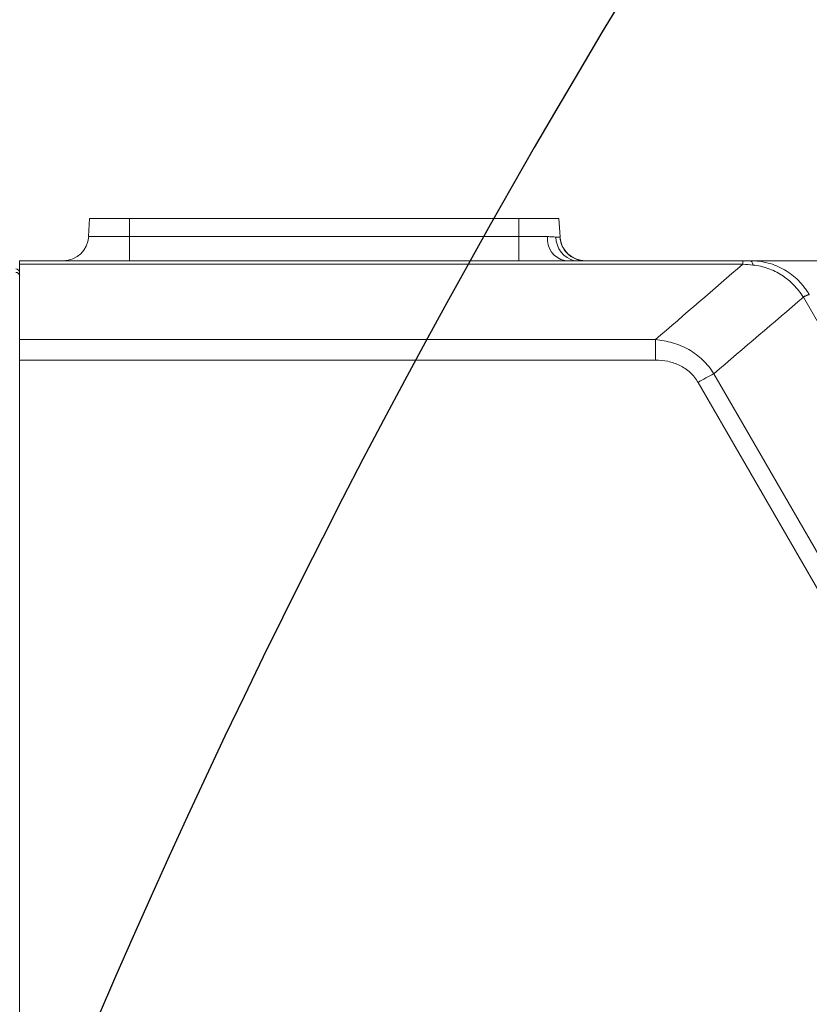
# Model space of a CAD drawing. Header units: millimetres. Extents: x 0 to 16820, y 0 to 11880.
# Tile 6 of 122: x 2265 to 2358, y 6747 to 6863. Entities that reach past the tile are written whole.
import ezdxf

# ---------------------------------------------------------------- set-up
doc = ezdxf.new("R2010")
doc.units = ezdxf.units.MM
doc.header["$LTSCALE"] = 20
doc.styles.add('SLDTEXTSTYLE0', font='TXT', dxfattribs={"width": 0.605})
doc.dimstyles.new('SLDDIMSTYLE0', dxfattribs={"dimtxt": 140, "dimasz": 100, "dimexe": 0, "dimexo": 0.0625, "dimgap": 35, "dimtad": 1, "dimtoh": 1, "dimdec": 0, "dimrnd": 1e-09, "dimzin": 12, "dimdsep": 46, "dimtxsty": 'SLDTEXTSTYLE0', "dimsah": 1, "dimcen": 0.09, "dimadec": 0, "dimazin": 0, "dimtfac": 1, "dimtofl": 0, "dimtmove": 0, "dimatfit": 3, "dimfxl": 1, "dimfrac": 2, "dimtolj": 1, "dimtzin": 12, "dimarcsym": 0})
doc.dimstyles.new('SLDDIMSTYLE1', dxfattribs={"dimtxt": 140, "dimasz": 100, "dimexe": 0, "dimexo": 0.0625, "dimgap": 35, "dimtad": 1, "dimtoh": 1, "dimdec": 1, "dimrnd": 1e-09, "dimzin": 12, "dimdsep": 46, "dimtxsty": 'SLDTEXTSTYLE0', "dimsah": 1, "dimcen": 0.09, "dimadec": 0, "dimazin": 0, "dimtfac": 1, "dimtofl": 0, "dimtmove": 0, "dimatfit": 3, "dimfxl": 1, "dimfrac": 2, "dimtolj": 1, "dimtzin": 12, "dimarcsym": 0})

# ---------------------------------------------------------------- blocks, each defined once
blk = doc.blocks.new('*D9')
at = {"color": 7, "linetype": 'Continuous', "lineweight": 0}
for p, q in [((844.96, 7139.47), (844.96, 4493.51)), ((2545.78, 6319.22), (2545.78, 4493.51)), ((844.96, 4523.51), (2545.78, 4523.51))]:
    blk.add_line(p, q, dxfattribs=at)
for points in [[(844.96, 4523.51), (944.96, 4508.51), (944.96, 4538.51)], [(2545.78, 4523.51), (2445.78, 4538.51), (2445.78, 4508.51)]]:
    blk.add_solid(points, dxfattribs=at)
at = {"color": 7, "linetype": 'Continuous', "lineweight": 0, "insert": (1481.5, 4703.98), "char_height": 140, "attachment_point": 1, "style": 'SLDTEXTSTYLE0'}
blk.add_mtext('1701', dxfattribs=at)
blk = doc.blocks.new('*D10')
at = {"color": 7, "linetype": 'Continuous', "lineweight": 0}
for p, q in [((1517.78, 7139.47), (1517.78, 4774.47)), ((2545.78, 6319.22), (2545.78, 4774.47)), ((1517.78, 4804.47), (2545.78, 4804.47))]:
    blk.add_line(p, q, dxfattribs=at)
for points in [[(1517.78, 4804.47), (1617.78, 4789.47), (1617.78, 4819.47)], [(2545.78, 4804.47), (2445.78, 4819.47), (2445.78, 4789.47)]]:
    blk.add_solid(points, dxfattribs=at)
at = {"color": 7, "linetype": 'Continuous', "lineweight": 0, "insert": (1817.9, 4984.94), "char_height": 140, "attachment_point": 1, "style": 'SLDTEXTSTYLE0'}
blk.add_mtext('1028', dxfattribs=at)

msp = doc.modelspace()

# ---------------------------------------------------------------- linework, layer by layer
at = {"color": 7, "linetype": 'Continuous', "lineweight": 0}
for p, q in [((2273.05, 6839.47), (2272.93, 6837.31)), ((2273.05, 6839.47), (2277.78, 6839.47)), ((2277.78, 6839.47), (2323.78, 6839.47)), ((2323.78, 6839.47), (2328.52, 6839.47)), ((2328.52, 6839.47), (2328.64, 6837.29)), ((2264.78, 6834.47), (2350.25, 6834.47)), ((2264.78, 6834.05), (2264.78, 6834.47)), ((2264.78, 6834.05), (2264.78, 6825.14)), ((2264.78, 6822.72), (2264.78, 6825.14)), ((2264.78, 6822.72), (2264.78, 6672.47))]:
    msp.add_line(p, q, dxfattribs=at)
at = {"color": 8, "linetype": 'Continuous', "lineweight": 0}
for p, q in [((2277.78, 6839.47), (2277.78, 6837.31)), ((2323.78, 6839.47), (2323.78, 6837.31)), ((2272.93, 6837.31), (2277.78, 6837.31)), ((2277.78, 6834.47), (2277.78, 6837.31)), ((2277.78, 6837.31), (2323.78, 6837.31)), ((2323.78, 6834.47), (2323.78, 6837.31)), ((2323.78, 6837.31), (2327.15, 6837.31)), ((2350.25, 6834.05), (2264.78, 6834.05)), ((2350.25, 6834.47), (2350.25, 6834.05)), ((2390.15, 6773.41), (2357.4, 6830.15)), ((2264.78, 6825.14), (2339.91, 6825.14)), ((2339.91, 6825.14), (2339.91, 6822.72)), ((2339.91, 6822.72), (2264.78, 6822.72)), ((2383.64, 6753.17), (2344.95, 6820.09))]:
    msp.add_line(p, q, dxfattribs=at)
at = {"color": 8, "linetype": 'Continuous', "lineweight": 0, "flags": 128}
for points in [[(2351.16, 6834.47), (2351.2, 6834.46), (2351.24, 6834.43), (2351.27, 6834.39), (2351.31, 6834.34), (2351.34, 6834.26), (2351.38, 6834.17), (2351.41, 6834.07), (2351.44, 6833.95)], [(2346.82, 6821.11), (2349.82, 6815.92), (2361.82, 6795.17), (2385.51, 6754.2)]]:
    msp.add_lwpolyline(points, dxfattribs=at)
at = {"color": 7, "linetype": 'Continuous', "lineweight": 30}
for centre, radius, start, end in [((2720.78, 7139.47), 1875.82, 300, 180), ((3170.78, 6360.04), 975.82, 145.3311, 300)]:
    msp.add_arc(centre, radius, start, end, dxfattribs=at)
at = {"color": 7, "linetype": 'Continuous', "lineweight": 0}
for centre, radius, start, end in [((2269.94, 6837.47), 3, 270, 357), ((2331.63, 6837.47), 3, 183, 270), ((2331.63, 6837.44), 3, 183.0002, 207.1259), ((2264.28, 6833.01), 0.5, 0, 85)]:
    msp.add_arc(centre, radius, start, end, dxfattribs=at)
at = {"color": 8, "linetype": 'Continuous', "lineweight": 0}
for centre, radius, start, end in [((2329.75, 6837.03), 2.61, 173.8411, 258.4949), ((2331.04, 6837.27), 2.88, 180.1397, 256.5426), ((2331.63, 6837.44), 3, 207.1283, 263.2377), ((2264.32, 6832.63), 0.462, 4.0816, 89.4124), ((2358.56, 6828.33), 2.19, 102.3346, 122.6154), ((2358.67, 6828.14), 2.38, 103.8173, 122.4285), ((2368.71, 6779.18), 47.31, 117.5653, 120.1464)]:
    msp.add_arc(centre, radius, start, end, dxfattribs=at)
for points, knots in [([(2327.15, 6837.31), (2327.36, 6837.31), (2327.55, 6837.3), (2327.89, 6837.28), (2328.03, 6837.27), (2328.16, 6837.26)], [0, 0, 0, 0, 0.5, 0.5, 1, 1, 1, 1]), ([(2328.16, 6837.26), (2328.32, 6837.25), (2328.44, 6837.25), (2328.6, 6837.26), (2328.64, 6837.28), (2328.64, 6837.29)], [0, 0, 0, 0, 0.5, 0.5, 1, 1, 1, 1]), ([(2357.38, 6830.17), (2357.06, 6830.69), (2356.68, 6831.17), (2356.04, 6831.82), (2355.82, 6832.03), (2355.35, 6832.41), (2355.1, 6832.59), (2354.34, 6833.08), (2353.8, 6833.35), (2352.93, 6833.66), (2352.64, 6833.75), (2352.05, 6833.88), (2351.75, 6833.93), (2351.44, 6833.95)], [0, 0, 0, 0, 0.25, 0.25, 0.375, 0.375, 0.5, 0.5, 0.75, 0.75, 0.875, 0.875, 1, 1, 1, 1]), ([(2339.91, 6825.14), (2340.6, 6825.08), (2341.28, 6824.96), (2342.27, 6824.67), (2342.6, 6824.56), (2343.24, 6824.29), (2343.55, 6824.14), (2344.15, 6823.8), (2344.44, 6823.61), (2345, 6823.19), (2345.26, 6822.96), (2346.01, 6822.25), (2346.45, 6821.71), (2346.82, 6821.11)], [0, 0, 0, 0, 0.25, 0.25, 0.375, 0.375, 0.5, 0.5, 0.625, 0.625, 0.75, 0.75, 1, 1, 1, 1]), ([(2344.95, 6820.09), (2344.7, 6820.52), (2344.39, 6820.91), (2343.85, 6821.41), (2343.65, 6821.57), (2343.24, 6821.85), (2343.02, 6821.98), (2342.36, 6822.31), (2341.87, 6822.47), (2340.9, 6822.68), (2340.41, 6822.72), (2339.91, 6822.72)], [0, 0, 0, 0, 0.25, 0.25, 0.375, 0.375, 0.5, 0.5, 0.75, 0.75, 1, 1, 1, 1])]:
    msp.add_open_spline(points, degree=3, knots=knots, dxfattribs=at)
for points in [[(2339.91, 6825.14), (2343.38, 6828.13), (2346.83, 6831.1), (2350.25, 6834.05)], [(2351.44, 6833.95), (2351.04, 6833.99), (2350.65, 6834.02), (2350.25, 6834.05)], [(2357.4, 6830.15), (2353.9, 6827.16), (2350.37, 6824.15), (2346.82, 6821.11)], [(2357.4, 6830.15), (2357.39, 6830.15), (2357.39, 6830.16), (2357.38, 6830.17)]]:
    msp.add_open_spline(points, degree=3, dxfattribs=at)
at = {"color": 7, "linetype": 'Continuous', "lineweight": 0}
for points in [[(2350.25, 6834.47), (2350.56, 6834.47), (2350.86, 6834.47), (2351.16, 6834.47)], [(2358.09, 6830.47), (2358.1, 6830.46), (2358.1, 6830.45), (2358.1, 6830.45)]]:
    msp.add_open_spline(points, degree=3, dxfattribs=at)
for points, knots in [([(2351.16, 6834.47), (2351.34, 6834.47), (2351.51, 6834.46), (2351.86, 6834.44), (2352.04, 6834.42), (2352.55, 6834.35), (2352.9, 6834.28), (2353.91, 6834.01), (2354.56, 6833.74), (2355.46, 6833.22), (2355.76, 6833.03), (2356.31, 6832.6), (2356.57, 6832.37), (2357.06, 6831.88), (2357.29, 6831.62), (2357.61, 6831.2), (2357.72, 6831.06), (2357.91, 6830.77), (2358.01, 6830.62), (2358.09, 6830.47)], [0, 0, 0, 0, 0.0625, 0.0625, 0.125, 0.125, 0.25, 0.25, 0.5, 0.5, 0.625, 0.625, 0.75, 0.75, 0.875, 0.875, 0.9375, 0.9375, 1, 1, 1, 1]), ([(2351.42, 6834.47), (2352.13, 6834.47), (2353.83, 6834.47), (2356.79, 6834.47), (2360.55, 6834.47), (2364.83, 6834.47), (2369.59, 6834.47), (2374.71, 6834.47), (2380.19, 6834.47), (2383.93, 6834.47), (2385.81, 6834.47)], [0, 0, 0, 0, 0.072068, 0.174279, 0.276915, 0.4106, 0.54371, 0.675884, 0.836892, 1, 1, 1, 1])]:
    msp.add_open_spline(points, degree=3, knots=knots, dxfattribs=at)

# ---------------------------------------------------------------- dimensions: what is measured, and where the dimension line sits
for base, p1, dimstyle, picture, middle in [((2545.78, 4523.51), (844.96, 7139.47), 'SLDDIMSTYLE0', '*D9', (1695.37, 4523.51)), ((2545.78, 4804.47), (1517.78, 7139.47), 'SLDDIMSTYLE1', '*D10', (2031.78, 4804.47))]:
    dim = msp.add_linear_dim(base=base, p1=p1, p2=(2545.78, 6319.22), dimstyle=dimstyle, dxfattribs=at)
    dim.commit()
    dim.dimension.update_dxf_attribs({"geometry": picture, "text_midpoint": middle, "dimtype": 160})

doc.saveas('drawing.dxf')
